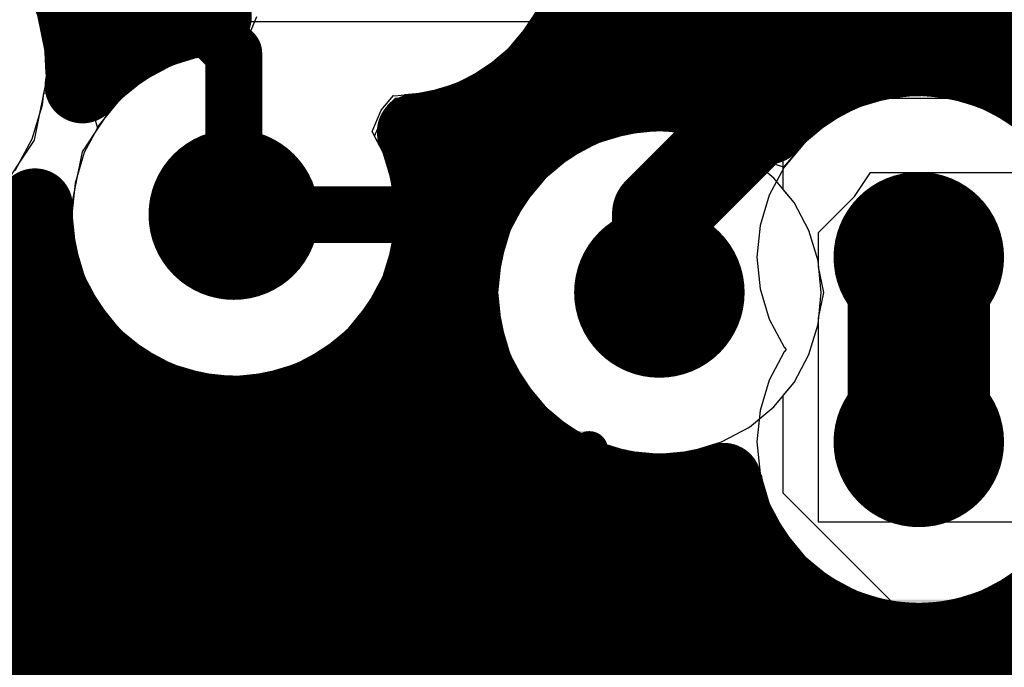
# Model space of a CAD drawing. Header units: millimetres. Extents: x 1.27 to 3.86, y 0.66 to 4.7.
# Tile 64 of 236: x 2.52 to 2.63, y 2.48 to 2.55. Entities that reach past the tile are written whole.
import ezdxf

# ---------------------------------------------------------------- set-up
doc = ezdxf.new("R2010")
doc.units = ezdxf.units.MM
doc.header["$MEASUREMENT"] = 0
for name, color, linetype in [('BottomLayer', 5, 'Continuous'), ('MidLayer1', 16, 'Continuous'), ('MidLayer2', 76, 'Continuous'), ('MidLayer3', 90, 'Continuous'), ('MidLayer4', 156, 'Continuous'), ('MidLayer5', 130, 'Continuous'), ('MidLayer6', 216, 'Continuous'), ('MultiLayer', 9, 'Continuous'), ('TopLayer', 1, 'Continuous'), ('ViaHoleLayer', 16, 'Continuous')]:
    doc.layers.add(name, color=color, linetype=linetype)

# ---------------------------------------------------------------- blocks, each defined once
blk = doc.blocks.new('FP_RC0402FR_073R83L_0402__1005_M_______IPC_C_94')
at = {"layer": 'TopLayer', "const_width": 0.00195}
for points in [[(-0.02407, 0.00735, 1), (-0.02212, 0.00735, 1)], [(-0.00769, 0.00735, 1), (-0.00574, 0.00735, 1)], [(0.00574, 0.00735, 1), (0.00769, 0.00735, 1)], [(0.02212, 0.00735, 1), (0.02407, 0.00735, 1)], [(-0.02407, -0.00735, 1), (-0.02212, -0.00735, 1)], [(-0.00769, -0.00735, 1), (-0.00574, -0.00735, 1)], [(0.00574, -0.00735, 1), (0.00769, -0.00735, 1)], [(0.02212, -0.00735, 1), (0.02407, -0.00735, 1)]]:
    blk.add_lwpolyline(points, format="xyb", close=True, dxfattribs=at)
at = {"layer": 'TopLayer'}
for points in [[(-0.0231, -0.0093), (-0.00671, -0.0093), (-0.0231, 0.0093), (-0.00671, 0.0093)], [(0.00671, -0.0093), (0.0231, -0.0093), (0.00671, 0.0093), (0.0231, 0.0093)], [(-0.02505, -0.00735), (-0.00476, -0.00735), (-0.02505, 0.00735), (-0.00476, 0.00735)], [(0.00476, -0.00735), (0.02505, -0.00735), (0.00476, 0.00735), (0.02505, 0.00735)]]:
    blk.add_solid(points, dxfattribs=at)
blk = doc.blocks.new('FP_TMK063CG391JT_F_0201__0603_M_______IPC_C_181')
at = {"layer": 'TopLayer', "const_width": 0.00197}
for points in [[(-0.016, 0.00321, 1), (-0.01404, 0.00321, 1)], [(-0.00599, 0.00321, 1), (-0.00402, 0.00321, 1)], [(0.00402, 0.00321, 1), (0.00599, 0.00321, 1)], [(0.01404, 0.00321, 1), (0.016, 0.00321, 1)], [(-0.016, -0.00321, 1), (-0.01404, -0.00321, 1)], [(-0.00599, -0.00321, 1), (-0.00402, -0.00321, 1)], [(0.00402, -0.00321, 1), (0.00599, -0.00321, 1)], [(0.01404, -0.00321, 1), (0.016, -0.00321, 1)]]:
    blk.add_lwpolyline(points, format="xyb", close=True, dxfattribs=at)
at = {"layer": 'TopLayer'}
for points in [[(-0.01502, -0.00517), (-0.00501, -0.00517), (-0.01502, 0.00517), (-0.00501, 0.00517)], [(0.00501, -0.00517), (0.01502, -0.00517), (0.00501, 0.00517), (0.01502, 0.00517)], [(-0.01698, -0.00321), (-0.00304, -0.00321), (-0.01698, 0.00321), (-0.00304, 0.00321)], [(0.00304, -0.00321), (0.01698, -0.00321), (0.00304, 0.00321), (0.01698, 0.00321)]]:
    blk.add_solid(points, dxfattribs=at)
blk = doc.blocks.new('FP_MCKK2012TR47M_0805__2012_M_______IPC_C_203')
at = {"layer": 'TopLayer', "const_width": 0.00205}
for points in [[(-0.04831, 0.02465, 1), (-0.04627, 0.02465, 1)], [(-0.00695, 0.02465, 1), (-0.00491, 0.02465, 1)], [(0.00491, 0.02465, 1), (0.00695, 0.02465, 1)], [(0.04627, 0.02465, 1), (0.04831, 0.02465, 1)], [(-0.04831, -0.02465, 1), (-0.04627, -0.02465, 1)], [(-0.00695, -0.02465, 1), (-0.00491, -0.02465, 1)], [(0.00491, -0.02465, 1), (0.00695, -0.02465, 1)], [(0.04627, -0.02465, 1), (0.04831, -0.02465, 1)]]:
    blk.add_lwpolyline(points, format="xyb", close=True, dxfattribs=at)
at = {"layer": 'TopLayer'}
for points in [[(-0.04729, -0.0267), (-0.00593, -0.0267), (-0.04729, 0.0267), (-0.00593, 0.0267)], [(0.00593, -0.0267), (0.04729, -0.0267), (0.00593, 0.0267), (0.04729, 0.0267)], [(-0.04933, -0.02465), (-0.00388, -0.02465), (-0.04933, 0.02465), (-0.00388, 0.02465)], [(0.00388, -0.02465), (0.04933, -0.02465), (0.00388, 0.02465), (0.04933, 0.02465)]]:
    blk.add_solid(points, dxfattribs=at)
blk = doc.blocks.new('RNF0026C_374')
at = {"layer": 'TopLayer'}
for p, q in [((-0.06988, -0.09449), (-0.06988, -0.06594)), ((-0.06988, -0.09449), (-0.06988, -0.09449)), ((-0.06988, -0.09488), (-0.06988, -0.09449)), ((-0.06958, -0.0956), (-0.06988, -0.09488)), ((-0.06903, -0.09616), (-0.06958, -0.0956)), ((-0.06831, -0.09646), (-0.06903, -0.09616)), ((-0.06791, -0.09646), (-0.06831, -0.09646)), ((-0.05807, -0.09646), (-0.06791, -0.09646))]:
    blk.add_line(p, q, dxfattribs=at)

msp = doc.modelspace()

# ---------------------------------------------------------------- linework, layer by layer
at = {"layer": 'BottomLayer'}
for p, q in [((2.57781, 2.54892), (2.57939, 2.55188)), ((2.54845, 2.55071), (2.5474, 2.54795)), ((2.57568, 2.54633), (2.57781, 2.54892)), ((2.5474, 2.54795), (2.54637, 2.54644)), ((2.54637, 2.54644), (2.54553, 2.54576)), ((2.5731, 2.54421), (2.57568, 2.54633)), ((2.54328, 2.54553), (2.54007, 2.54456)), ((2.54553, 2.54576), (2.54328, 2.54553)), ((2.54007, 2.54456), (2.53712, 2.54298)), ((2.57014, 2.54263), (2.5731, 2.54421)), ((2.53712, 2.54298), (2.53453, 2.54086)), ((2.56694, 2.54166), (2.57014, 2.54263)), ((2.53453, 2.54086), (2.53241, 2.53827)), ((2.56384, 2.54075), (2.56468, 2.54144)), ((2.56468, 2.54144), (2.56694, 2.54166)), ((2.61558, 2.54104), (2.61237, 2.54007)), ((2.61891, 2.54137), (2.61558, 2.54104)), ((2.62224, 2.54104), (2.61891, 2.54137)), ((2.62545, 2.54007), (2.62224, 2.54104)), ((2.56281, 2.53924), (2.56384, 2.54075)), ((2.61237, 2.54007), (2.60942, 2.53849)), ((2.6284, 2.53849), (2.62545, 2.54007)), ((2.56177, 2.53649), (2.56281, 2.53924)), ((2.53241, 2.53827), (2.53083, 2.53532)), ((2.60942, 2.53849), (2.60683, 2.53636)), ((2.5882, 2.53732), (2.585, 2.53635)), ((2.59153, 2.53765), (2.5882, 2.53732)), ((2.59487, 2.53732), (2.59153, 2.53765)), ((2.59807, 2.53635), (2.59487, 2.53732)), ((2.56239, 2.53532), (2.56177, 2.53649)), ((2.585, 2.53635), (2.58204, 2.53477)), ((2.59989, 2.53537), (2.59807, 2.53635)), ((2.60672, 2.53622), (2.60462, 2.5338)), ((2.60683, 2.53636), (2.60672, 2.53622)), ((2.53083, 2.53532), (2.52986, 2.53211)), ((2.56336, 2.53211), (2.56239, 2.53532)), ((2.58204, 2.53477), (2.57946, 2.53264)), ((2.60462, 2.5338), (2.59989, 2.53537)), ((2.57946, 2.53264), (2.57733, 2.53006)), ((2.52986, 2.53211), (2.52953, 2.52878)), ((2.56369, 2.52878), (2.56336, 2.53211)), ((2.57733, 2.53006), (2.57575, 2.5271)), ((2.52953, 2.52878), (2.52986, 2.52545)), ((2.56336, 2.52545), (2.56369, 2.52878)), ((2.57575, 2.5271), (2.57478, 2.5239)), ((2.52986, 2.52545), (2.53083, 2.52224)), ((2.56239, 2.52224), (2.56336, 2.52545)), ((2.57478, 2.5239), (2.57445, 2.52056)), ((2.53083, 2.52224), (2.53241, 2.51929)), ((2.56081, 2.51929), (2.56239, 2.52224)), ((2.57445, 2.52056), (2.57478, 2.51723)), ((2.53241, 2.51929), (2.53453, 2.5167)), ((2.55869, 2.5167), (2.56081, 2.51929)), ((2.57478, 2.51723), (2.57575, 2.51403)), ((2.53453, 2.5167), (2.53712, 2.51458)), ((2.5561, 2.51458), (2.55869, 2.5167)), ((2.53712, 2.51458), (2.54007, 2.513)), ((2.55315, 2.513), (2.5561, 2.51458)), ((2.57575, 2.51403), (2.57733, 2.51107)), ((2.54007, 2.513), (2.54328, 2.51203)), ((2.54994, 2.51203), (2.55315, 2.513)), ((2.54328, 2.51203), (2.54661, 2.5117)), ((2.54661, 2.5117), (2.54994, 2.51203)), ((2.57733, 2.51107), (2.57893, 2.50912)), ((2.57893, 2.50912), (2.57839, 2.50667)), ((2.57839, 2.50667), (2.57689, 2.50412)), ((2.57689, 2.50412), (2.51215, 2.50412)), ((2.46007, 2.48193), (2.59741, 2.48193)), ((2.59741, 2.48193), (2.65437, 2.42497))]:
    msp.add_line(p, q, dxfattribs=at)
for points, const_width in [([(2.54211, 2.52878, 1), (2.55111, 2.52878, 1)], 0.009), ([(2.61441, 2.52428, 1), (2.62341, 2.52428, 1)], 0.009), ([(2.61516, 2.52428, 1), (2.62266, 2.52428, 1)], 0.0075), ([(2.58703, 2.52056, 1), (2.59603, 2.52056, 1)], 0.009), ([(2.61441, 2.50479, 1), (2.62341, 2.50479, 1)], 0.009), ([(2.61516, 2.50479, 1), (2.62266, 2.50479, 1)], 0.0075), ([(2.6005, 2.49303, 1), (2.6035, 2.49303, 1)], 0.003), ([(2.6005, 2.49303, 1), (2.6035, 2.49303, 1)], 0.003)]:
    msp.add_lwpolyline(points, format="xyb", close=True, dxfattribs=dict(at, const_width=const_width))
for points, const_width in [([(2.61891, 2.50479), (2.61891, 2.52428)], 0.015), ([(2.46007, 2.49303), (2.602, 2.49303)], 0.006), ([(2.602, 2.49303), (2.68536, 2.40967)], 0.006)]:
    msp.add_lwpolyline(points, dxfattribs=dict(at, const_width=const_width))
at = {"layer": 'MidLayer1', "const_width": 0.008}
for points in [[(2.605, 2.54002), (2.605, 2.73817)], [(2.61, 2.5433), (2.61, 2.73541)], [(2.6, 2.53978), (2.6, 2.73521)], [(2.595, 2.54128), (2.595, 2.73381)], [(2.615, 2.54492), (2.615, 2.73283)], [(2.63, 2.54212), (2.63, 2.73318)], [(2.62, 2.54526), (2.62, 2.73171)], [(2.625, 2.54438), (2.625, 2.73183)], [(2.59, 2.54151), (2.59, 2.71506)], [(2.585, 2.54052), (2.585, 2.70543)], [(2.535, 2.54628), (2.535, 2.58389)], [(2.54, 2.54871), (2.54, 2.58333)], [(2.53, 2.54981), (2.53, 2.55731)], [(2.52995, 2.55), (2.54436, 2.55)], [(2.58285, 2.55), (2.77654, 2.55)], [(2.58, 2.53811), (2.58, 2.54529)], [(2.57976, 2.545), (2.61547, 2.545)], [(2.62235, 2.545), (2.75742, 2.545)], [(2.5737, 2.54), (2.58358, 2.54)], [(2.575, 2.53351), (2.575, 2.54077)], [(2.59949, 2.54), (2.60498, 2.54)], [(2.57, 2.4106), (2.57, 2.53841)], [(2.56667, 2.535), (2.57628, 2.535)], [(2.56757, 2.53), (2.57277, 2.53)], [(2.525, 2.40722), (2.525, 2.52891)], [(2.52061, 2.525), (2.52595, 2.525)], [(2.56727, 2.525), (2.57101, 2.525)], [(2.51356, 2.52), (2.52753, 2.52)], [(2.56569, 2.52), (2.57054, 2.52)], [(2.565, 2.40616), (2.565, 2.51864)], [(2.53, 2.40927), (2.53, 2.51593)], [(2.51399, 2.515), (2.53076, 2.515)], [(2.56246, 2.515), (2.57129, 2.515)], [(2.56, 2.39057), (2.56, 2.5126)], [(2.535, 2.40998), (2.535, 2.51128)], [(2.51333, 2.51), (2.53721, 2.51)], [(2.55601, 2.51), (2.57339, 2.51)], [(2.54, 2.40948), (2.54, 2.50885)], [(2.555, 2.39658), (2.555, 2.50953)], [(2.545, 2.40767), (2.545, 2.50784)], [(2.55, 2.4041), (2.55, 2.50806)], [(2.575, 2.41292), (2.575, 2.50762)], [(2.51148, 2.505), (2.57744, 2.505)], [(2.58, 2.41384), (2.58, 2.50302)], [(2.585, 2.41354), (2.585, 2.50061)], [(2.50805, 2.5), (2.58728, 2.5)], [(2.59, 2.41197), (2.59, 2.49962)], [(2.595, 2.40876), (2.595, 2.49985)], [(2.6, 2.40237), (2.6, 2.49566)], [(2.50165, 2.495), (2.60033, 2.495)], [(2.12187, 2.49), (2.604, 2.49)], [(2.605, 2.39783), (2.605, 2.48906)], [(2.63, 2.29584), (2.63, 2.48695)], [(2.11971, 2.485), (2.61188, 2.485)], [(2.61, 2.39703), (2.61, 2.48577)], [(2.62594, 2.485), (3.06529, 2.485)], [(2.615, 2.39486), (2.615, 2.48416)], [(2.625, 2.37978), (2.625, 2.48469)], [(2.62, 2.39069), (2.62, 2.48382)], [(2.11581, 2.48), (3.0686, 2.48)]]:
    msp.add_lwpolyline(points, dxfattribs=at)
for points in [[(2.54451, 2.54967, -1.241416), (2.5846, 2.55841)], [(2.5846, 2.55841, -0.38516), (2.56571, 2.53752)], [(2.52803, 2.55496, -0.121834), (2.5307, 2.54415)], [(2.53064, 2.54241, -0.193348), (2.54451, 2.54967)], [(2.60309, 2.5381, -0.692876), (2.63991, 2.52428)], [(2.59831, 2.50069, -1.603917), (2.60309, 2.5381)], [(2.56571, 2.53752, -0.107707), (2.56761, 2.52878)], [(2.52563, 2.52966, -0.163964), (2.51317, 2.52165)], [(2.56761, 2.52878, -1.021301), (2.52563, 2.52966)], [(2.63991, 2.50479, -0.906308), (2.59831, 2.50069)]]:
    msp.add_lwpolyline(points, format="xyb", dxfattribs=at)
at = {"layer": 'MidLayer1'}
for points, const_width in [([(2.52795, 2.55, 1), (2.53195, 2.55, 1)], 0.004), ([(2.528, 2.54981, 1), (2.532, 2.54981, 1)], 0.004), ([(2.54236, 2.55, 1), (2.54636, 2.55, 1)], 0.004), ([(2.54251, 2.54967, 1), (2.54651, 2.54967, 1)], 0.004), ([(2.54251, 2.54967, 1), (2.54651, 2.54967, 1)], 0.004), ([(2.58085, 2.55, 1), (2.58485, 2.55, 1)], 0.004), ([(2.538, 2.54871, 1), (2.542, 2.54871, 1)], 0.004), ([(2.533, 2.54628, 1), (2.537, 2.54628, 1)], 0.004), ([(2.578, 2.54529, 1), (2.582, 2.54529, 1)], 0.004), ([(2.618, 2.54526, 1), (2.622, 2.54526, 1)], 0.004), ([(2.5287, 2.54415, 1), (2.5327, 2.54415, 1)], 0.004), ([(2.57776, 2.545, 1), (2.58176, 2.545, 1)], 0.004), ([(2.613, 2.54492, 1), (2.617, 2.54492, 1)], 0.004), ([(2.61347, 2.545, 1), (2.61747, 2.545, 1)], 0.004), ([(2.62035, 2.545, 1), (2.62435, 2.545, 1)], 0.004), ([(2.623, 2.54438, 1), (2.627, 2.54438, 1)], 0.004), ([(2.608, 2.5433, 1), (2.612, 2.5433, 1)], 0.004), ([(2.52864, 2.54241, 1), (2.53264, 2.54241, 1)], 0.004), ([(2.628, 2.54212, 1), (2.632, 2.54212, 1)], 0.004), ([(2.588, 2.54151, 1), (2.592, 2.54151, 1)], 0.004), ([(2.593, 2.54128, 1), (2.597, 2.54128, 1)], 0.004), ([(2.5717, 2.54, 1), (2.5757, 2.54, 1)], 0.004), ([(2.573, 2.54077, 1), (2.577, 2.54077, 1)], 0.004), ([(2.58158, 2.54, 1), (2.58558, 2.54, 1)], 0.004), ([(2.583, 2.54052, 1), (2.587, 2.54052, 1)], 0.004), ([(2.59749, 2.54, 1), (2.60149, 2.54, 1)], 0.004), ([(2.60298, 2.54, 1), (2.60698, 2.54, 1)], 0.004), ([(2.603, 2.54002, 1), (2.607, 2.54002, 1)], 0.004), ([(2.598, 2.53978, 1), (2.602, 2.53978, 1)], 0.004), ([(2.568, 2.53841, 1), (2.572, 2.53841, 1)], 0.004), ([(2.578, 2.53811, 1), (2.582, 2.53811, 1)], 0.004), ([(2.60109, 2.5381, 1), (2.60509, 2.5381, 1)], 0.004), ([(2.60109, 2.5381, 1), (2.60509, 2.5381, 1)], 0.004), ([(2.56371, 2.53752, 1), (2.56771, 2.53752, 1)], 0.004), ([(2.56371, 2.53752, 1), (2.56771, 2.53752, 1)], 0.004), ([(2.56467, 2.535, 1), (2.56867, 2.535, 1)], 0.004), ([(2.57428, 2.535, 1), (2.57828, 2.535, 1)], 0.004), ([(2.54211, 2.52878, 1), (2.55111, 2.52878, 1)], 0.009), ([(2.573, 2.53351, 1), (2.577, 2.53351, 1)], 0.004), ([(2.52363, 2.52966, 1), (2.52763, 2.52966, 1)], 0.004), ([(2.52363, 2.52966, 1), (2.52763, 2.52966, 1)], 0.004), ([(2.56557, 2.53, 1), (2.56957, 2.53, 1)], 0.004), ([(2.57077, 2.53, 1), (2.57477, 2.53, 1)], 0.004), ([(2.523, 2.52891, 1), (2.527, 2.52891, 1)], 0.004), ([(2.56561, 2.52878, 1), (2.56961, 2.52878, 1)], 0.004), ([(2.56561, 2.52878, 1), (2.56961, 2.52878, 1)], 0.004), ([(2.61441, 2.52428, 1), (2.62341, 2.52428, 1)], 0.009), ([(2.58703, 2.52056, 1), (2.59603, 2.52056, 1)], 0.009), ([(2.51861, 2.525, 1), (2.52261, 2.525, 1)], 0.004), ([(2.52395, 2.525, 1), (2.52795, 2.525, 1)], 0.004), ([(2.56527, 2.525, 1), (2.56927, 2.525, 1)], 0.004), ([(2.56901, 2.525, 1), (2.57301, 2.525, 1)], 0.004), ([(2.52553, 2.52, 1), (2.52953, 2.52, 1)], 0.004), ([(2.56369, 2.52, 1), (2.56769, 2.52, 1)], 0.004), ([(2.56854, 2.52, 1), (2.57254, 2.52, 1)], 0.004), ([(2.563, 2.51864, 1), (2.567, 2.51864, 1)], 0.004), ([(2.528, 2.51593, 1), (2.532, 2.51593, 1)], 0.004), ([(2.52876, 2.515, 1), (2.53276, 2.515, 1)], 0.004), ([(2.56046, 2.515, 1), (2.56446, 2.515, 1)], 0.004), ([(2.56929, 2.515, 1), (2.57329, 2.515, 1)], 0.004), ([(2.558, 2.5126, 1), (2.562, 2.5126, 1)], 0.004), ([(2.533, 2.51128, 1), (2.537, 2.51128, 1)], 0.004), ([(2.53521, 2.51, 1), (2.53921, 2.51, 1)], 0.004), ([(2.55401, 2.51, 1), (2.55801, 2.51, 1)], 0.004), ([(2.57139, 2.51, 1), (2.57539, 2.51, 1)], 0.004), ([(2.538, 2.50885, 1), (2.542, 2.50885, 1)], 0.004), ([(2.553, 2.50953, 1), (2.557, 2.50953, 1)], 0.004), ([(2.61441, 2.50479, 1), (2.62341, 2.50479, 1)], 0.009), ([(2.543, 2.50784, 1), (2.547, 2.50784, 1)], 0.004), ([(2.548, 2.50806, 1), (2.552, 2.50806, 1)], 0.004), ([(2.573, 2.50762, 1), (2.577, 2.50762, 1)], 0.004), ([(2.57544, 2.505, 1), (2.57944, 2.505, 1)], 0.004), ([(2.578, 2.50302, 1), (2.582, 2.50302, 1)], 0.004), ([(2.583, 2.50061, 1), (2.587, 2.50061, 1)], 0.004), ([(2.59631, 2.50069, 1), (2.60031, 2.50069, 1)], 0.004), ([(2.59631, 2.50069, 1), (2.60031, 2.50069, 1)], 0.004), ([(2.58528, 2.5, 1), (2.58928, 2.5, 1)], 0.004), ([(2.588, 2.49962, 1), (2.592, 2.49962, 1)], 0.004), ([(2.593, 2.49985, 1), (2.597, 2.49985, 1)], 0.004), ([(2.598, 2.49566, 1), (2.602, 2.49566, 1)], 0.004), ([(2.59833, 2.495, 1), (2.60233, 2.495, 1)], 0.004), ([(2.602, 2.49, 1), (2.606, 2.49, 1)], 0.004), ([(2.603, 2.48906, 1), (2.607, 2.48906, 1)], 0.004), ([(2.628, 2.48695, 1), (2.632, 2.48695, 1)], 0.004), ([(2.608, 2.48577, 1), (2.612, 2.48577, 1)], 0.004), ([(2.60988, 2.485, 1), (2.61388, 2.485, 1)], 0.004), ([(2.62394, 2.485, 1), (2.62794, 2.485, 1)], 0.004), ([(2.613, 2.48416, 1), (2.617, 2.48416, 1)], 0.004), ([(2.623, 2.48469, 1), (2.627, 2.48469, 1)], 0.004), ([(2.618, 2.48382, 1), (2.622, 2.48382, 1)], 0.004)]:
    msp.add_lwpolyline(points, format="xyb", close=True, dxfattribs=dict(at, const_width=const_width))
at = {"layer": 'MidLayer2'}
for p, q in [((2.60461, 2.53143), (2.60461, 2.6381)), ((2.59654, 2.62877), (2.59654, 2.54061)), ((2.57781, 2.54892), (2.57939, 2.55188)), ((2.54902, 2.54964), (2.54806, 2.54737)), ((2.57568, 2.54633), (2.57781, 2.54892)), ((2.54806, 2.54737), (2.54675, 2.54585)), ((2.5731, 2.54421), (2.57568, 2.54633)), ((2.54328, 2.54553), (2.54007, 2.54456)), ((2.54661, 2.54586), (2.54328, 2.54553)), ((2.54675, 2.54585), (2.54661, 2.54586)), ((2.54007, 2.54456), (2.53712, 2.54298)), ((2.57014, 2.54263), (2.5731, 2.54421)), ((2.53712, 2.54298), (2.53453, 2.54086)), ((2.56694, 2.54166), (2.57014, 2.54263)), ((2.53453, 2.54086), (2.53241, 2.53827)), ((2.56215, 2.53982), (2.56346, 2.54134)), ((2.56346, 2.54134), (2.5636, 2.54133)), ((2.5636, 2.54133), (2.56694, 2.54166)), ((2.5612, 2.53755), (2.56215, 2.53982)), ((2.59654, 2.54061), (2.59254, 2.53755)), ((2.53241, 2.53827), (2.53083, 2.53532)), ((2.56239, 2.53532), (2.5612, 2.53755)), ((2.5882, 2.53732), (2.585, 2.53635)), ((2.59153, 2.53765), (2.5882, 2.53732)), ((2.59254, 2.53755), (2.59153, 2.53765)), ((2.585, 2.53635), (2.58204, 2.53477)), ((2.53083, 2.53532), (2.52986, 2.53211)), ((2.56336, 2.53211), (2.56239, 2.53532)), ((2.58204, 2.53477), (2.57946, 2.53264)), ((2.57946, 2.53264), (2.57733, 2.53006)), ((2.52986, 2.53211), (2.52953, 2.52878)), ((2.56369, 2.52878), (2.56336, 2.53211)), ((2.60574, 2.53006), (2.60461, 2.53143)), ((2.57733, 2.53006), (2.57575, 2.5271)), ((2.60732, 2.5271), (2.60574, 2.53006)), ((2.52953, 2.52878), (2.52986, 2.52545)), ((2.56336, 2.52545), (2.56369, 2.52878)), ((2.57575, 2.5271), (2.57478, 2.5239)), ((2.60829, 2.5239), (2.60732, 2.5271)), ((2.52986, 2.52545), (2.53083, 2.52224)), ((2.56239, 2.52224), (2.56336, 2.52545)), ((2.57478, 2.5239), (2.57445, 2.52056)), ((2.60862, 2.52056), (2.60829, 2.5239)), ((2.53083, 2.52224), (2.53241, 2.51929)), ((2.56081, 2.51929), (2.56239, 2.52224)), ((2.57445, 2.52056), (2.57478, 2.51723)), ((2.60829, 2.51723), (2.60862, 2.52056)), ((2.53241, 2.51929), (2.53453, 2.5167)), ((2.55869, 2.5167), (2.56081, 2.51929)), ((2.57478, 2.51723), (2.57575, 2.51403)), ((2.60732, 2.51403), (2.60829, 2.51723)), ((2.53453, 2.5167), (2.53712, 2.51458)), ((2.5561, 2.51458), (2.55869, 2.5167)), ((2.53712, 2.51458), (2.54007, 2.513)), ((2.55315, 2.513), (2.5561, 2.51458)), ((2.57575, 2.51403), (2.57733, 2.51107)), ((2.60574, 2.51107), (2.60732, 2.51403)), ((2.54007, 2.513), (2.54328, 2.51203)), ((2.54994, 2.51203), (2.55315, 2.513)), ((2.54328, 2.51203), (2.54661, 2.5117)), ((2.54661, 2.5117), (2.54994, 2.51203)), ((2.57733, 2.51107), (2.57946, 2.50849)), ((2.60461, 2.5097), (2.60574, 2.51107)), ((2.60461, 2.49938), (2.60461, 2.5097)), ((2.57946, 2.50849), (2.58204, 2.50636)), ((2.58204, 2.50636), (2.585, 2.50478)), ((2.585, 2.50478), (2.5882, 2.50381)), ((2.5882, 2.50381), (2.59153, 2.50348)), ((2.59153, 2.50348), (2.59175, 2.5035)), ((2.59175, 2.5035), (2.59357, 2.49966)), ((2.59357, 2.49966), (2.58683, 2.49293)), ((2.62633, 2.47766), (2.60461, 2.49938)), ((2.57251, 2.49635), (2.50399, 2.49635)), ((2.57538, 2.49598), (2.57251, 2.49635)), ((2.57806, 2.49487), (2.57538, 2.49598)), ((2.58036, 2.49311), (2.57806, 2.49487)), ((2.58054, 2.49293), (2.58036, 2.49311)), ((2.58683, 2.49293), (2.58054, 2.49293))]:
    msp.add_line(p, q, dxfattribs=at)
for points, const_width in [([(2.54211, 2.52878, 1), (2.55111, 2.52878, 1)], 0.009), ([(2.61441, 2.52428, 1), (2.62341, 2.52428, 1)], 0.009), ([(2.58703, 2.52056, 1), (2.59603, 2.52056, 1)], 0.009), ([(2.61441, 2.50479, 1), (2.62341, 2.50479, 1)], 0.009), ([(2.57101, 2.48526, 1), (2.57401, 2.48526, 1)], 0.003), ([(2.57101, 2.48526, 1), (2.57401, 2.48526, 1)], 0.003)]:
    msp.add_lwpolyline(points, format="xyb", close=True, dxfattribs=dict(at, const_width=const_width))
at = {"layer": 'MidLayer2', "const_width": 0.006}
for points in [[(2.483, 2.48526), (2.57251, 2.48526)], [(2.57251, 2.48526), (2.73661, 2.32117)]]:
    msp.add_lwpolyline(points, dxfattribs=at)
at = {"layer": 'MidLayer3'}
for p, q in [((2.57781, 2.54892), (2.57939, 2.55188)), ((2.57568, 2.54633), (2.57781, 2.54892)), ((2.5731, 2.54421), (2.57568, 2.54633)), ((2.57014, 2.54263), (2.5731, 2.54421)), ((2.56694, 2.54166), (2.57014, 2.54263)), ((2.56577, 2.54154), (2.56694, 2.54166)), ((2.56577, 2.51124), (2.56577, 2.54154)), ((2.5882, 2.53732), (2.585, 2.53635)), ((2.59153, 2.53765), (2.5882, 2.53732)), ((2.59487, 2.53732), (2.59153, 2.53765)), ((2.59807, 2.53635), (2.59487, 2.53732)), ((2.585, 2.53635), (2.58204, 2.53477)), ((2.60103, 2.53477), (2.59807, 2.53635)), ((2.58204, 2.53477), (2.57946, 2.53264)), ((2.60361, 2.53264), (2.60103, 2.53477)), ((2.57946, 2.53264), (2.57733, 2.53006)), ((2.60574, 2.53006), (2.60361, 2.53264)), ((2.57733, 2.53006), (2.57575, 2.5271)), ((2.60732, 2.5271), (2.60574, 2.53006)), ((2.57575, 2.5271), (2.57478, 2.5239)), ((2.60829, 2.5239), (2.60732, 2.5271)), ((2.57478, 2.5239), (2.57445, 2.52056)), ((2.60862, 2.52056), (2.60829, 2.5239)), ((2.57445, 2.52056), (2.57478, 2.51723)), ((2.60829, 2.51723), (2.60862, 2.52056)), ((2.57478, 2.51723), (2.57575, 2.51403)), ((2.60732, 2.51403), (2.60829, 2.51723)), ((2.57575, 2.51403), (2.57733, 2.51107)), ((2.60574, 2.51107), (2.60732, 2.51403)), ((2.55324, 2.49871), (2.56577, 2.51124)), ((2.57733, 2.51107), (2.57946, 2.50849)), ((2.60361, 2.50849), (2.60574, 2.51107)), ((2.57946, 2.50849), (2.58204, 2.50636)), ((2.60103, 2.50636), (2.60361, 2.50849)), ((2.58204, 2.50636), (2.585, 2.50478)), ((2.59807, 2.50478), (2.60103, 2.50636)), ((2.585, 2.50478), (2.5882, 2.50381)), ((2.59487, 2.50381), (2.59807, 2.50478)), ((2.5882, 2.50381), (2.59153, 2.50348)), ((2.59153, 2.50348), (2.59487, 2.50381)), ((2.55377, 2.49359), (2.55324, 2.49871)), ((2.65752, 2.38985), (2.55377, 2.49359))]:
    msp.add_line(p, q, dxfattribs=at)
at = {"layer": 'MidLayer3', "const_width": 0.006}
for points in [[(2.53454, 2.55789), (2.54661, 2.54582)], [(2.54661, 2.52878), (2.54661, 2.54582)], [(2.3248, 2.48574), (2.54593, 2.48574)], [(2.54593, 2.48574), (2.64967, 2.382)]]:
    msp.add_lwpolyline(points, dxfattribs=at)
at = {"layer": 'MidLayer3'}
for points, const_width in [([(2.54511, 2.54582, 1), (2.54811, 2.54582, 1)], 0.003), ([(2.54511, 2.54582, 1), (2.54811, 2.54582, 1)], 0.003), ([(2.54211, 2.52878, 1), (2.55111, 2.52878, 1)], 0.009), ([(2.61441, 2.52428, 1), (2.62341, 2.52428, 1)], 0.009), ([(2.54511, 2.52878, 1), (2.54811, 2.52878, 1)], 0.003), ([(2.58703, 2.52056, 1), (2.59603, 2.52056, 1)], 0.009), ([(2.61441, 2.50479, 1), (2.62341, 2.50479, 1)], 0.009), ([(2.54443, 2.48574, 1), (2.54743, 2.48574, 1)], 0.003), ([(2.54443, 2.48574, 1), (2.54743, 2.48574, 1)], 0.003)]:
    msp.add_lwpolyline(points, format="xyb", close=True, dxfattribs=dict(at, const_width=const_width))
at = {"layer": 'MidLayer4'}
for p, q in [((2.52708, 2.54415), (2.52559, 2.55164)), ((2.57586, 2.54616), (2.57962, 2.55178)), ((2.54818, 2.5509), (2.54758, 2.54907)), ((2.54758, 2.54907), (2.54551, 2.54589)), ((2.57024, 2.5424), (2.57586, 2.54616)), ((2.54551, 2.54589), (2.53998, 2.54479)), ((2.52559, 2.53665), (2.52708, 2.54415)), ((2.53998, 2.54479), (2.53435, 2.54104)), ((2.5647, 2.5413), (2.57024, 2.5424)), ((2.53435, 2.54104), (2.5306, 2.53541)), ((2.56263, 2.53812), (2.5647, 2.5413)), ((2.61891, 2.54162), (2.61228, 2.5403)), ((2.62554, 2.5403), (2.61891, 2.54162)), ((2.61228, 2.5403), (2.60665, 2.53654)), ((2.63117, 2.53654), (2.62554, 2.5403)), ((2.56203, 2.53629), (2.56263, 2.53812)), ((2.59153, 2.5379), (2.5849, 2.53658)), ((2.59817, 2.53658), (2.59153, 2.5379)), ((2.52135, 2.5303), (2.52559, 2.53665)), ((2.56262, 2.53541), (2.56203, 2.53629)), ((2.5849, 2.53658), (2.57928, 2.53282)), ((2.5999, 2.53542), (2.59817, 2.53658)), ((2.60665, 2.53654), (2.5999, 2.53542)), ((2.5306, 2.53541), (2.52928, 2.52878)), ((2.56394, 2.52878), (2.56262, 2.53541)), ((2.57928, 2.53282), (2.57552, 2.5272)), ((2.52928, 2.52878), (2.5306, 2.52215)), ((2.56262, 2.52215), (2.56394, 2.52878)), ((2.57552, 2.5272), (2.5742, 2.52056)), ((2.5306, 2.52215), (2.53435, 2.51652)), ((2.55887, 2.51652), (2.56262, 2.52215)), ((2.5742, 2.52056), (2.57552, 2.51393)), ((2.53435, 2.51652), (2.53998, 2.51277)), ((2.55324, 2.51277), (2.55887, 2.51652)), ((2.57552, 2.51393), (2.57928, 2.50831)), ((2.53998, 2.51277), (2.54661, 2.51145)), ((2.54661, 2.51145), (2.55324, 2.51277)), ((2.57928, 2.50831), (2.5849, 2.50455)), ((2.5849, 2.50455), (2.59153, 2.50323)), ((2.59153, 2.50323), (2.59696, 2.50431)), ((2.59696, 2.50431), (2.5983, 2.50445)), ((2.5983, 2.50445), (2.60228, 2.50128)), ((2.60228, 2.50128), (2.6029, 2.49815)), ((2.6029, 2.49815), (2.60665, 2.49253)), ((2.60665, 2.49253), (2.61228, 2.48877)), ((2.62554, 2.48877), (2.63117, 2.49253)), ((2.61228, 2.48877), (2.61891, 2.48745)), ((2.61891, 2.48745), (2.62554, 2.48877))]:
    msp.add_line(p, q, dxfattribs=at)
at = {"layer": 'MidLayer4', "const_width": 0.009}
for points in [[(2.54211, 2.52878, 1), (2.55111, 2.52878, 1)], [(2.61441, 2.52428, 1), (2.62341, 2.52428, 1)], [(2.58703, 2.52056, 1), (2.59603, 2.52056, 1)], [(2.61441, 2.50479, 1), (2.62341, 2.50479, 1)]]:
    msp.add_lwpolyline(points, format="xyb", close=True, dxfattribs=at)
at = {"layer": 'MidLayer5'}
for p, q in [((2.56292, 2.53357), (2.59619, 2.56684)), ((2.61558, 2.54104), (2.61237, 2.54007)), ((2.61891, 2.54137), (2.61558, 2.54104)), ((2.62224, 2.54104), (2.61891, 2.54137)), ((2.62545, 2.54007), (2.62224, 2.54104)), ((2.61237, 2.54007), (2.60942, 2.53849)), ((2.6284, 2.53849), (2.62545, 2.54007)), ((2.60942, 2.53849), (2.60683, 2.53636)), ((2.60683, 2.53636), (2.60471, 2.53377)), ((2.60471, 2.53377), (2.60313, 2.53082)), ((2.56336, 2.53211), (2.56292, 2.53357)), ((2.56369, 2.52878), (2.56336, 2.53211)), ((2.60313, 2.53082), (2.60216, 2.52762)), ((2.56336, 2.52545), (2.56369, 2.52878)), ((2.60216, 2.52762), (2.60183, 2.52428)), ((2.56239, 2.52224), (2.56336, 2.52545)), ((2.60183, 2.52428), (2.60216, 2.52095)), ((2.56081, 2.51929), (2.56239, 2.52224)), ((2.60216, 2.52095), (2.60313, 2.51775)), ((2.55869, 2.5167), (2.56081, 2.51929)), ((2.60313, 2.51775), (2.60471, 2.51479)), ((2.5561, 2.51458), (2.55869, 2.5167)), ((2.55315, 2.513), (2.5561, 2.51458)), ((2.60471, 2.51428), (2.60313, 2.51132)), ((2.60471, 2.51479), (2.60492, 2.51454)), ((2.60492, 2.51454), (2.60471, 2.51428)), ((2.54994, 2.51203), (2.55315, 2.513)), ((2.53788, 2.50853), (2.54182, 2.51247)), ((2.54182, 2.51247), (2.54328, 2.51203)), ((2.54328, 2.51203), (2.54661, 2.5117)), ((2.54661, 2.5117), (2.54994, 2.51203)), ((2.51346, 2.51144), (2.52981, 2.49509)), ((2.60313, 2.51132), (2.60216, 2.50812)), ((2.53788, 2.48577), (2.53788, 2.50853)), ((2.60216, 2.50812), (2.60183, 2.50479)), ((2.60183, 2.50479), (2.60216, 2.50146)), ((2.60216, 2.50146), (2.60313, 2.49825)), ((2.60313, 2.49825), (2.60471, 2.4953)), ((2.60471, 2.4953), (2.60683, 2.49271)), ((2.52981, 2.49509), (2.52981, 2.48577)), ((2.60683, 2.49271), (2.60942, 2.49058)), ((2.60942, 2.49058), (2.61237, 2.48901)), ((2.62545, 2.48901), (2.6284, 2.49058)), ((2.61237, 2.48901), (2.61558, 2.48803)), ((2.62224, 2.48803), (2.62545, 2.48901)), ((2.61558, 2.48803), (2.61891, 2.48771)), ((2.61891, 2.48771), (2.62224, 2.48803)), ((2.52981, 2.48577), (2.53008, 2.48369)), ((2.56355, 2.4601), (2.53788, 2.48577)), ((2.53008, 2.48369), (2.53089, 2.48174)), ((2.53089, 2.48174), (2.53217, 2.48007))]:
    msp.add_line(p, q, dxfattribs=at)
at = {"layer": 'MidLayer5', "const_width": 0.009}
for points in [[(2.54211, 2.52878, 1), (2.55111, 2.52878, 1)], [(2.61441, 2.52428, 1), (2.62341, 2.52428, 1)], [(2.58703, 2.52056, 1), (2.59603, 2.52056, 1)], [(2.61441, 2.50479, 1), (2.62341, 2.50479, 1)]]:
    msp.add_lwpolyline(points, format="xyb", close=True, dxfattribs=at)
at = {"layer": 'MidLayer6'}
for p, q in [((2.54111, 2.54914), (2.53367, 2.55657)), ((2.73059, 2.54914), (2.54111, 2.54914)), ((2.52643, 2.54038), (2.52655, 2.54162)), ((2.52655, 2.54162), (2.53055, 2.54141)), ((2.53055, 2.54141), (2.53184, 2.53922)), ((2.56288, 2.54028), (2.56369, 2.54107)), ((2.56369, 2.54107), (2.58678, 2.54107)), ((2.58678, 2.54107), (2.58737, 2.53707)), ((2.5957, 2.53707), (2.59629, 2.54107)), ((2.59629, 2.54107), (2.73059, 2.54107)), ((2.52533, 2.53676), (2.52643, 2.54038)), ((2.56146, 2.53707), (2.56288, 2.54028)), ((2.53184, 2.53922), (2.53222, 2.53793)), ((2.53222, 2.53793), (2.53083, 2.53532)), ((2.52354, 2.53343), (2.52533, 2.53676)), ((2.56239, 2.53532), (2.56146, 2.53707)), ((2.58737, 2.53707), (2.585, 2.53635)), ((2.59807, 2.53635), (2.5957, 2.53707)), ((2.585, 2.53635), (2.58204, 2.53477)), ((2.60103, 2.53477), (2.59807, 2.53635)), ((2.53083, 2.53532), (2.52986, 2.53211)), ((2.56336, 2.53211), (2.56239, 2.53532)), ((2.58204, 2.53477), (2.57946, 2.53264)), ((2.60361, 2.53264), (2.60103, 2.53477)), ((2.57946, 2.53264), (2.57733, 2.53006)), ((2.60574, 2.53006), (2.60361, 2.53264)), ((2.52986, 2.53211), (2.52953, 2.52878)), ((2.56369, 2.52878), (2.56336, 2.53211)), ((2.57733, 2.53006), (2.57575, 2.5271)), ((2.60732, 2.5271), (2.60574, 2.53006)), ((2.52953, 2.52878), (2.52986, 2.52545)), ((2.56336, 2.52545), (2.56369, 2.52878)), ((2.57575, 2.5271), (2.57478, 2.5239)), ((2.60829, 2.5239), (2.60732, 2.5271)), ((2.52986, 2.52545), (2.53083, 2.52224)), ((2.56239, 2.52224), (2.56336, 2.52545)), ((2.57478, 2.5239), (2.57445, 2.52056)), ((2.60862, 2.52056), (2.60829, 2.5239)), ((2.53083, 2.52224), (2.53241, 2.51929)), ((2.56081, 2.51929), (2.56239, 2.52224)), ((2.57445, 2.52056), (2.57478, 2.51723)), ((2.60829, 2.51723), (2.60862, 2.52056)), ((2.53241, 2.51929), (2.53453, 2.5167)), ((2.55869, 2.5167), (2.56081, 2.51929)), ((2.57478, 2.51723), (2.57575, 2.51403)), ((2.60732, 2.51403), (2.60829, 2.51723)), ((2.53453, 2.5167), (2.53712, 2.51458)), ((2.5561, 2.51458), (2.55869, 2.5167)), ((2.53712, 2.51458), (2.54007, 2.513)), ((2.55315, 2.513), (2.5561, 2.51458)), ((2.57575, 2.51403), (2.57733, 2.51107)), ((2.60574, 2.51107), (2.60732, 2.51403)), ((2.54007, 2.513), (2.54328, 2.51203)), ((2.54994, 2.51203), (2.55315, 2.513)), ((2.54328, 2.51203), (2.54661, 2.5117)), ((2.54661, 2.5117), (2.54994, 2.51203)), ((2.57733, 2.51107), (2.57946, 2.50849)), ((2.60361, 2.50849), (2.60574, 2.51107)), ((2.57946, 2.50849), (2.58204, 2.50636)), ((2.60103, 2.50636), (2.60361, 2.50849)), ((2.58204, 2.50636), (2.585, 2.50478)), ((2.59807, 2.50478), (2.60103, 2.50636)), ((2.585, 2.50478), (2.5882, 2.50381)), ((2.59487, 2.50381), (2.59807, 2.50478)), ((2.5882, 2.50381), (2.59153, 2.50348)), ((2.59153, 2.50348), (2.59487, 2.50381))]:
    msp.add_line(p, q, dxfattribs=at)
at = {"layer": 'MidLayer6', "const_width": 0.009}
for points in [[(2.54211, 2.52878, 1), (2.55111, 2.52878, 1)], [(2.61441, 2.52428, 1), (2.62341, 2.52428, 1)], [(2.58703, 2.52056, 1), (2.59603, 2.52056, 1)], [(2.61441, 2.50479, 1), (2.62341, 2.50479, 1)]]:
    msp.add_lwpolyline(points, format="xyb", close=True, dxfattribs=at)
at = {"layer": 'MultiLayer', "const_width": 0.009}
for points in [[(2.54211, 2.52878, 1), (2.55111, 2.52878, 1)], [(2.61441, 2.52428, 1), (2.62341, 2.52428, 1)], [(2.58703, 2.52056, 1), (2.59603, 2.52056, 1)], [(2.61441, 2.50479, 1), (2.62341, 2.50479, 1)]]:
    msp.add_lwpolyline(points, format="xyb", close=True, dxfattribs=at)
at = {"layer": 'TopLayer'}
for p, q in [((2.61214, 2.53069), (2.61382, 2.53321)), ((2.61382, 2.53321), (2.64264, 2.53321)), ((2.60833, 2.52688), (2.61214, 2.53069)), ((2.60833, 2.52328), (2.60833, 2.52688)), ((2.60887, 2.52056), (2.60833, 2.52328)), ((2.60833, 2.51785), (2.60887, 2.52056)), ((2.60833, 2.49632), (2.60833, 2.51785)), ((2.64469, 2.49632), (2.60833, 2.49632))]:
    msp.add_line(p, q, dxfattribs=at)
for points, const_width in [([(2.60276, 2.5521), (2.61753, 2.56686)], 0.01), ([(2.58581, 2.5454), (2.58581, 2.56166)], 0.006), ([(2.60276, 2.54006), (2.60276, 2.5521)], 0.01), ([(2.56919, 2.52878), (2.58581, 2.5454)], 0.006), ([(2.59153, 2.52884), (2.60276, 2.54006)], 0.01), ([(2.59153, 2.52056), (2.59153, 2.52884)], 0.01), ([(2.54661, 2.52878), (2.56919, 2.52878)], 0.006), ([(2.5468, 2.49578), (2.5768, 2.49578)], 0.008)]:
    msp.add_lwpolyline(points, dxfattribs=dict(at, const_width=const_width))
for points, const_width in [([(2.60026, 2.5521, 1), (2.60526, 2.5521, 1)], 0.005), ([(2.60026, 2.5521, 1), (2.60526, 2.5521, 1)], 0.005), ([(2.58431, 2.5454, 1), (2.58731, 2.5454, 1)], 0.003), ([(2.58431, 2.5454, 1), (2.58731, 2.5454, 1)], 0.003), ([(2.60026, 2.54006, 1), (2.60526, 2.54006, 1)], 0.005), ([(2.60026, 2.54006, 1), (2.60526, 2.54006, 1)], 0.005), ([(2.54211, 2.52878, 1), (2.55111, 2.52878, 1)], 0.009), ([(2.58903, 2.52884, 1), (2.59403, 2.52884, 1)], 0.005), ([(2.58903, 2.52884, 1), (2.59403, 2.52884, 1)], 0.005), ([(2.61441, 2.52428, 1), (2.62341, 2.52428, 1)], 0.009), ([(2.54511, 2.52878, 1), (2.54811, 2.52878, 1)], 0.003), ([(2.56769, 2.52878, 1), (2.57069, 2.52878, 1)], 0.003), ([(2.56769, 2.52878, 1), (2.57069, 2.52878, 1)], 0.003), ([(2.58703, 2.52056, 1), (2.59603, 2.52056, 1)], 0.009), ([(2.58903, 2.52056, 1), (2.59403, 2.52056, 1)], 0.005), ([(2.61441, 2.50479, 1), (2.62341, 2.50479, 1)], 0.009), ([(2.5448, 2.49578, 1), (2.5488, 2.49578, 1)], 0.004), ([(2.5748, 2.49578, 1), (2.5788, 2.49578, 1)], 0.004)]:
    msp.add_lwpolyline(points, format="xyb", close=True, dxfattribs=dict(at, const_width=const_width))
at = {"layer": 'ViaHoleLayer', "const_width": 0.004}
for points in [[(2.54461, 2.52878, 1), (2.54861, 2.52878, 1)], [(2.61691, 2.52428, 1), (2.62091, 2.52428, 1)], [(2.58953, 2.52056, 1), (2.59353, 2.52056, 1)], [(2.61691, 2.50479, 1), (2.62091, 2.50479, 1)]]:
    msp.add_lwpolyline(points, format="xyb", close=True, dxfattribs=at)

# ---------------------------------------------------------------- block references
for name, p, rotation in [('RNF0026C_374', (2.69233, 2.63871), 360), ('FP_RC0402FR_073R83L_0402__1005_M_______IPC_C_94', (2.5768, 2.48088), 270), ('FP_TMK063CG391JT_F_0201__0603_M_______IPC_C_181', (2.5468, 2.48577), 270), ('FP_MCKK2012TR47M_0805__2012_M_______IPC_C_203', (2.62796, 2.43879), 90)]:
    msp.add_blockref(name, p, dxfattribs=dict(rotation=rotation))

doc.saveas('drawing.dxf')
